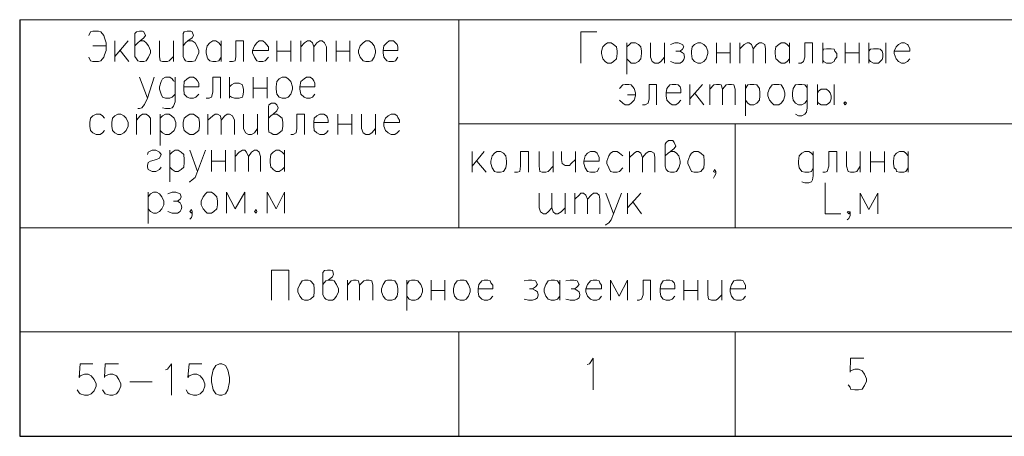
# Model space of a CAD drawing. Extents: x 4085 to 16488, y -65 to 12615.
# Tile 214 of 229: x 15860 to 15906, y 11576 to 11596. Entities that reach past the tile are written whole.
import ezdxf

# ---------------------------------------------------------------- set-up
doc = ezdxf.new("R2010")
doc.units = 0
doc.header["$MEASUREMENT"] = 0
doc.linetypes.add('CONTI', pattern=[0])
doc.layers.get('0').update_dxf_attribs({"color": 250, "linetype": 'CONTI'})

msp = doc.modelspace()

# ---------------------------------------------------------------- linework, layer by layer
at = {"linetype": 'Continuous'}
for p, q in [((15859.674, 11595.526, -1122.164), (15859.676, 11575.928, -1122.164)), ((15859.676, 11575.928, -1122.164), (15952.151, 11575.928, -1122.164))]:
    msp.add_line(p, q, dxfattribs=at)
at = {"color": 0, "linetype": 'ByBlock', "lineweight": 15, "transparency": 33554676, "elevation": -1122.164}
for points in [[(15859.674, 11595.526), (15952.151, 11595.526)], [(15880.33, 11595.526), (15880.33, 11585.741)], [(15862.922, 11594.786), (15863.008, 11594.957), (15863.121, 11594.986), (15863.377, 11594.986), (15863.491, 11594.957), (15863.633, 11594.786), (15863.662, 11594.673), (15863.747, 11594.445), (15863.747, 11594.075), (15863.662, 11593.876), (15863.633, 11593.762), (15863.491, 11593.592), (15863.377, 11593.563), (15863.121, 11593.563), (15863.008, 11593.592), (15862.922, 11593.762)], [(15865.084, 11594.303), (15865.226, 11594.445), (15865.34, 11594.53), (15865.511, 11594.673), (15865.596, 11594.786), (15865.511, 11594.957), (15865.454, 11594.986), (15865.312, 11594.986), (15865.169, 11594.957), (15865.084, 11594.872), (15865.084, 11593.791), (15865.169, 11593.677), (15865.226, 11593.592), (15865.34, 11593.563), (15865.511, 11593.563), (15865.624, 11593.592), (15865.738, 11593.762), (15865.824, 11593.962), (15865.824, 11594.075), (15865.738, 11594.303), (15865.624, 11594.445), (15865.511, 11594.53), (15865.34, 11594.53)], [(15867.36, 11594.303), (15867.473, 11594.445), (15867.587, 11594.53), (15867.786, 11594.673), (15867.843, 11594.786), (15867.786, 11594.957), (15867.729, 11594.986), (15867.559, 11594.986), (15867.416, 11594.957), (15867.36, 11594.872), (15867.36, 11593.791), (15867.416, 11593.677), (15867.473, 11593.592), (15867.587, 11593.563), (15867.786, 11593.563), (15867.928, 11593.592), (15868.014, 11593.762), (15868.099, 11593.962), (15868.099, 11594.075), (15868.014, 11594.303), (15867.928, 11594.445), (15867.786, 11594.53), (15867.587, 11594.53)], [(15886.816, 11594.957), (15886.076, 11594.957), (15886.076, 11593.478)], [(15864.145, 11594.53), (15864.145, 11593.563)], [(15864.771, 11594.53), (15864.145, 11593.791)], [(15866.25, 11594.53), (15866.25, 11593.791), (15866.279, 11593.592), (15866.392, 11593.563), (15866.62, 11593.563), (15866.705, 11593.592), (15866.904, 11593.791)], [(15866.904, 11594.53), (15866.904, 11593.563)], [(15869.152, 11593.762), (15869.038, 11593.592), (15868.896, 11593.563), (15868.753, 11593.563), (15868.611, 11593.592), (15868.526, 11593.677), (15868.497, 11593.762), (15868.44, 11593.962), (15868.44, 11594.075), (15868.497, 11594.303), (15868.611, 11594.445), (15868.753, 11594.53), (15868.896, 11594.53), (15869.038, 11594.445), (15869.152, 11594.303)], [(15869.152, 11594.53), (15869.152, 11593.563)], [(15870.204, 11594.53), (15869.834, 11594.53), (15869.834, 11593.791), (15869.806, 11593.592), (15869.692, 11593.563), (15869.55, 11593.563)], [(15870.204, 11594.53), (15870.204, 11593.563)], [(15870.631, 11594.075), (15871.37, 11594.075), (15871.37, 11594.246), (15871.285, 11594.36), (15871.228, 11594.445), (15871.114, 11594.53), (15870.944, 11594.53), (15870.83, 11594.445), (15870.716, 11594.303), (15870.631, 11594.075), (15870.631, 11593.962), (15870.716, 11593.762), (15870.83, 11593.592), (15870.944, 11593.563), (15871.114, 11593.563), (15871.228, 11593.592), (15871.37, 11593.762)], [(15871.768, 11594.53), (15871.768, 11593.563)], [(15872.423, 11594.53), (15872.423, 11593.563)], [(15872.906, 11594.53), (15872.906, 11593.563)], [(15872.906, 11594.246), (15873.077, 11594.445), (15873.219, 11594.53), (15873.333, 11594.53), (15873.447, 11594.445), (15873.504, 11594.246), (15873.504, 11593.563)], [(15873.504, 11594.246), (15873.646, 11594.445), (15873.788, 11594.53), (15873.902, 11594.53), (15874.016, 11594.445), (15874.101, 11594.246), (15874.101, 11593.563)], [(15874.556, 11594.53), (15874.556, 11593.563)], [(15875.21, 11594.53), (15875.21, 11593.563)], [(15875.95, 11594.53), (15876.12, 11594.53), (15876.234, 11594.445), (15876.348, 11594.303), (15876.405, 11594.075), (15876.405, 11593.962), (15876.348, 11593.762), (15876.234, 11593.592), (15876.12, 11593.563), (15875.95, 11593.563), (15875.836, 11593.592), (15875.694, 11593.762), (15875.608, 11593.962), (15875.608, 11594.075), (15875.694, 11594.303), (15875.836, 11594.445), (15875.95, 11594.53)], [(15876.775, 11594.075), (15877.457, 11594.075), (15877.457, 11594.246), (15877.429, 11594.36), (15877.344, 11594.445), (15877.258, 11594.53), (15877.059, 11594.53), (15876.945, 11594.445), (15876.803, 11594.303), (15876.775, 11594.075), (15876.775, 11593.962), (15876.803, 11593.762), (15876.945, 11593.592), (15877.059, 11593.563), (15877.258, 11593.563), (15877.344, 11593.592), (15877.457, 11593.762)], [(15863.121, 11594.303), (15863.747, 11594.303)], [(15864.401, 11594.075), (15864.8, 11593.563)], [(15871.768, 11594.047), (15872.423, 11594.047)], [(15874.556, 11594.047), (15875.21, 11594.047)], [(15887.328, 11594.445), (15887.498, 11594.445), (15887.612, 11594.36), (15887.754, 11594.246), (15887.783, 11594.047), (15887.783, 11593.933), (15887.754, 11593.677), (15887.612, 11593.563), (15887.498, 11593.478), (15887.328, 11593.478), (15887.214, 11593.563), (15887.1, 11593.677), (15887.043, 11593.933), (15887.043, 11594.047), (15887.1, 11594.246), (15887.214, 11594.36), (15887.328, 11594.445)], [(15888.238, 11594.445), (15888.238, 11592.966)], [(15888.238, 11594.246), (15888.352, 11594.36), (15888.437, 11594.445), (15888.636, 11594.445), (15888.778, 11594.36), (15888.892, 11594.246), (15888.92, 11594.047), (15888.92, 11593.933), (15888.892, 11593.677), (15888.778, 11593.563), (15888.636, 11593.478), (15888.437, 11593.478), (15888.352, 11593.563), (15888.238, 11593.677)], [(15889.347, 11594.445), (15889.347, 11593.762), (15889.432, 11593.563), (15889.546, 11593.478), (15889.717, 11593.478), (15889.831, 11593.563), (15890.001, 11593.762)], [(15890.001, 11594.445), (15890.001, 11593.478)], [(15890.286, 11594.36), (15890.485, 11594.445), (15890.656, 11594.445), (15890.855, 11594.36), (15890.912, 11594.246), (15890.855, 11594.132), (15890.741, 11594.047), (15890.542, 11594.047)], [(15890.741, 11594.047), (15890.855, 11593.962), (15890.912, 11593.933), (15890.94, 11593.762), (15890.912, 11593.649), (15890.855, 11593.563), (15890.741, 11593.478), (15890.485, 11593.478), (15890.286, 11593.563)], [(15891.566, 11594.445), (15891.708, 11594.445), (15891.85, 11594.36), (15891.964, 11594.246), (15892.049, 11594.047), (15892.049, 11593.933), (15891.964, 11593.677), (15891.85, 11593.563), (15891.708, 11593.478), (15891.566, 11593.478), (15891.424, 11593.563), (15891.31, 11593.677), (15891.281, 11593.933), (15891.281, 11594.047), (15891.31, 11594.246), (15891.424, 11594.36), (15891.566, 11594.445)], [(15892.448, 11594.445), (15892.448, 11593.478)], [(15893.102, 11594.445), (15893.102, 11593.478)], [(15893.557, 11594.445), (15893.557, 11593.478)], [(15893.557, 11594.161), (15893.756, 11594.36), (15893.898, 11594.445), (15893.984, 11594.445), (15894.097, 11594.36), (15894.183, 11594.161), (15894.183, 11593.478)], [(15894.183, 11594.161), (15894.353, 11594.36), (15894.467, 11594.445), (15894.581, 11594.445), (15894.723, 11594.36), (15894.752, 11594.161), (15894.752, 11593.478)], [(15895.889, 11593.677), (15895.776, 11593.563), (15895.662, 11593.478), (15895.491, 11593.478), (15895.377, 11593.563), (15895.292, 11593.649), (15895.235, 11593.677), (15895.207, 11593.933), (15895.207, 11594.047), (15895.235, 11594.246), (15895.377, 11594.36), (15895.491, 11594.445), (15895.662, 11594.445), (15895.776, 11594.36), (15895.889, 11594.246)], [(15895.889, 11594.445), (15895.889, 11593.478)], [(15896.97, 11594.445), (15896.6, 11594.445), (15896.6, 11593.762), (15896.544, 11593.563), (15896.43, 11593.478), (15896.316, 11593.478)], [(15896.97, 11594.445), (15896.97, 11593.478)], [(15897.454, 11594.445), (15897.454, 11593.478)], [(15897.454, 11594.047), (15897.482, 11594.132), (15897.624, 11594.161), (15897.795, 11594.161), (15897.852, 11594.161), (15897.994, 11594.132), (15898.023, 11594.047), (15898.108, 11593.933), (15898.108, 11593.762), (15898.023, 11593.649), (15897.994, 11593.563), (15897.852, 11593.478), (15897.624, 11593.478), (15897.482, 11593.563), (15897.454, 11593.649)], [(15898.506, 11594.445), (15898.506, 11593.478)], [(15899.16, 11594.445), (15899.16, 11593.478)], [(15899.616, 11594.445), (15899.616, 11593.478)], [(15899.616, 11594.047), (15899.701, 11594.132), (15899.843, 11594.161), (15899.985, 11594.161), (15900.071, 11594.161), (15900.156, 11594.132), (15900.241, 11594.047), (15900.27, 11593.933), (15900.27, 11593.762), (15900.241, 11593.649), (15900.156, 11593.563), (15900.071, 11593.478), (15899.843, 11593.478), (15899.701, 11593.563), (15899.616, 11593.649)], [(15900.412, 11594.445), (15900.412, 11593.478)], [(15900.81, 11594.047), (15901.55, 11594.047), (15901.55, 11594.161), (15901.464, 11594.331), (15901.436, 11594.36), (15901.294, 11594.445), (15901.152, 11594.445), (15901.009, 11594.36), (15900.896, 11594.246), (15900.81, 11594.047), (15900.81, 11593.933), (15900.896, 11593.677), (15901.009, 11593.563), (15901.152, 11593.478), (15901.294, 11593.478), (15901.436, 11593.563), (15901.55, 11593.677)], [(15892.448, 11593.962), (15893.102, 11593.962)], [(15898.506, 11593.962), (15899.16, 11593.962)], [(15865.312, 11592.824), (15865.681, 11591.828), (15865.994, 11592.824)], [(15866.99, 11592.625), (15866.904, 11592.653), (15866.848, 11592.738), (15866.734, 11592.824), (15866.535, 11592.824), (15866.392, 11592.738), (15866.336, 11592.625), (15866.25, 11592.369), (15866.25, 11592.255), (15866.336, 11592.027), (15866.392, 11591.885), (15866.535, 11591.828), (15866.734, 11591.828), (15866.848, 11591.885), (15866.99, 11592.027)], [(15866.99, 11592.824), (15866.99, 11591.658), (15866.904, 11591.458), (15866.848, 11591.373), (15866.734, 11591.345), (15866.535, 11591.345), (15866.392, 11591.373)], [(15867.388, 11592.369), (15868.099, 11592.369), (15868.099, 11592.539), (15868.042, 11592.653), (15867.957, 11592.738), (15867.843, 11592.824), (15867.672, 11592.824), (15867.559, 11592.738), (15867.416, 11592.625), (15867.388, 11592.369), (15867.388, 11592.255), (15867.416, 11592.027), (15867.559, 11591.885), (15867.672, 11591.828), (15867.843, 11591.828), (15867.957, 11591.885), (15868.099, 11592.027)], [(15869.123, 11592.824), (15868.753, 11592.824), (15868.753, 11592.113), (15868.696, 11591.885), (15868.583, 11591.828), (15868.44, 11591.828)], [(15869.123, 11592.824), (15869.123, 11591.828)], [(15869.55, 11592.824), (15869.55, 11591.828)], [(15870.659, 11592.824), (15870.659, 11591.828)], [(15871.313, 11592.824), (15871.313, 11591.828)], [(15872.024, 11592.824), (15872.195, 11592.824), (15872.309, 11592.738), (15872.423, 11592.625), (15872.508, 11592.369), (15872.508, 11592.255), (15872.423, 11592.027), (15872.309, 11591.885), (15872.195, 11591.828), (15872.024, 11591.828), (15871.882, 11591.885), (15871.768, 11592.027), (15871.74, 11592.255), (15871.74, 11592.369), (15871.768, 11592.625), (15871.882, 11592.738), (15872.024, 11592.824)], [(15872.849, 11592.369), (15873.56, 11592.369), (15873.56, 11592.539), (15873.504, 11592.653), (15873.447, 11592.738), (15873.333, 11592.824), (15873.162, 11592.824), (15873.048, 11592.738), (15872.906, 11592.625), (15872.849, 11592.369), (15872.849, 11592.255), (15872.906, 11592.027), (15873.048, 11591.885), (15873.162, 11591.828), (15873.333, 11591.828), (15873.447, 11591.885), (15873.56, 11592.027)], [(15869.55, 11592.369), (15869.635, 11592.454), (15869.777, 11592.539), (15869.92, 11592.539), (15870.005, 11592.539), (15870.147, 11592.454), (15870.176, 11592.369), (15870.204, 11592.255), (15870.204, 11592.113), (15870.176, 11591.942), (15870.147, 11591.885), (15870.005, 11591.828), (15869.777, 11591.828), (15869.635, 11591.885), (15869.55, 11591.942)], [(15870.659, 11592.312), (15871.313, 11592.312)], [(15887.896, 11592.283), (15888.039, 11592.454), (15888.152, 11592.482), (15888.323, 11592.482), (15888.437, 11592.454), (15888.579, 11592.283), (15888.636, 11592.084), (15888.636, 11591.942), (15888.579, 11591.743), (15888.437, 11591.601), (15888.323, 11591.515), (15888.152, 11591.515), (15888.039, 11591.601), (15887.896, 11591.743)], [(15889.632, 11592.482), (15889.29, 11592.482), (15889.29, 11591.8), (15889.233, 11591.601), (15889.091, 11591.515), (15888.977, 11591.515)], [(15889.632, 11592.482), (15889.632, 11591.515)], [(15890.087, 11592.084), (15890.769, 11592.084), (15890.769, 11592.255), (15890.741, 11592.369), (15890.656, 11592.454), (15890.542, 11592.482), (15890.371, 11592.482), (15890.257, 11592.454), (15890.115, 11592.283), (15890.087, 11592.084), (15890.087, 11591.942), (15890.115, 11591.743), (15890.257, 11591.601), (15890.371, 11591.515), (15890.542, 11591.515), (15890.656, 11591.601), (15890.769, 11591.743)], [(15891.196, 11592.482), (15891.196, 11591.515)], [(15891.793, 11592.482), (15891.196, 11591.8)], [(15892.135, 11592.482), (15892.135, 11591.515)], [(15892.135, 11592.255), (15892.334, 11592.454), (15892.448, 11592.482), (15892.59, 11592.482), (15892.675, 11592.454), (15892.732, 11592.255), (15892.732, 11591.515)], [(15892.732, 11592.255), (15892.903, 11592.454), (15893.016, 11592.482), (15893.159, 11592.482), (15893.272, 11592.454), (15893.329, 11592.255), (15893.329, 11591.515)], [(15893.813, 11592.482), (15893.813, 11591.003)], [(15893.813, 11592.283), (15893.927, 11592.454), (15894.04, 11592.482), (15894.211, 11592.482), (15894.353, 11592.454), (15894.467, 11592.283), (15894.496, 11592.084), (15894.496, 11591.942), (15894.467, 11591.743), (15894.353, 11591.601), (15894.211, 11591.515), (15894.04, 11591.515), (15893.927, 11591.601), (15893.813, 11591.743)], [(15895.15, 11592.482), (15895.377, 11592.482), (15895.491, 11592.454), (15895.605, 11592.283), (15895.662, 11592.084), (15895.662, 11591.942), (15895.605, 11591.743), (15895.491, 11591.601), (15895.377, 11591.515), (15895.15, 11591.515), (15895.064, 11591.601), (15894.951, 11591.743), (15894.865, 11591.942), (15894.865, 11592.084), (15894.951, 11592.283), (15895.064, 11592.454), (15895.15, 11592.482)], [(15896.714, 11592.283), (15896.686, 11592.369), (15896.6, 11592.454), (15896.458, 11592.482), (15896.316, 11592.482), (15896.174, 11592.454), (15896.06, 11592.283), (15896.032, 11592.084), (15896.032, 11591.942), (15896.06, 11591.743), (15896.174, 11591.601), (15896.316, 11591.515), (15896.458, 11591.515), (15896.6, 11591.601), (15896.714, 11591.743)], [(15896.714, 11592.482), (15896.714, 11591.373), (15896.686, 11591.174), (15896.6, 11591.089), (15896.458, 11591.003), (15896.316, 11591.003), (15896.174, 11591.089)], [(15897.198, 11592.482), (15897.198, 11591.515)], [(15897.198, 11592.084), (15897.255, 11592.17), (15897.368, 11592.255), (15897.568, 11592.255), (15897.624, 11592.255), (15897.738, 11592.17), (15897.795, 11592.084), (15897.852, 11591.942), (15897.852, 11591.8), (15897.795, 11591.658), (15897.738, 11591.601), (15897.624, 11591.515), (15897.368, 11591.515), (15897.255, 11591.601), (15897.198, 11591.658)], [(15897.994, 11592.482), (15897.994, 11591.515)], [(15865.681, 11591.828), (15865.539, 11591.544), (15865.425, 11591.373), (15865.312, 11591.345), (15865.226, 11591.345)], [(15888.636, 11591.999), (15888.266, 11591.999)], [(15891.424, 11592.084), (15891.85, 11591.515)], [(15871.37, 11590.89), (15871.484, 11591.003), (15871.598, 11591.089), (15871.768, 11591.231), (15871.825, 11591.373), (15871.768, 11591.515), (15871.683, 11591.601), (15871.512, 11591.601), (15871.399, 11591.515), (15871.37, 11591.43), (15871.37, 11590.406), (15871.399, 11590.235), (15871.484, 11590.207), (15871.598, 11590.122), (15871.768, 11590.122), (15871.882, 11590.207), (15872.024, 11590.321), (15872.053, 11590.52), (15872.053, 11590.69), (15872.024, 11590.89), (15871.882, 11591.003), (15871.768, 11591.089), (15871.598, 11591.089)], [(15898.506, 11591.658), (15898.449, 11591.601), (15898.506, 11591.515), (15898.563, 11591.601), (15898.506, 11591.658)], [(15863.662, 11590.89), (15863.576, 11591.003), (15863.463, 11591.089), (15863.264, 11591.089), (15863.121, 11591.003), (15863.008, 11590.89), (15862.979, 11590.69), (15862.979, 11590.52), (15863.008, 11590.321), (15863.121, 11590.207), (15863.264, 11590.122), (15863.463, 11590.122), (15863.576, 11590.207), (15863.662, 11590.321)], [(15864.288, 11591.089), (15864.43, 11591.089), (15864.572, 11591.003), (15864.686, 11590.89), (15864.771, 11590.69), (15864.771, 11590.52), (15864.686, 11590.321), (15864.572, 11590.207), (15864.43, 11590.122), (15864.288, 11590.122), (15864.145, 11590.207), (15864.032, 11590.321), (15864.003, 11590.52), (15864.003, 11590.69), (15864.032, 11590.89), (15864.145, 11591.003), (15864.288, 11591.089)], [(15865.169, 11591.089), (15865.169, 11590.122)], [(15865.169, 11590.804), (15865.34, 11591.003), (15865.454, 11591.089), (15865.624, 11591.089), (15865.738, 11591.003), (15865.824, 11590.89), (15865.824, 11590.122)], [(15866.279, 11591.089), (15866.279, 11589.61)], [(15866.279, 11590.89), (15866.392, 11591.003), (15866.535, 11591.089), (15866.705, 11591.089), (15866.819, 11591.003), (15866.933, 11590.89), (15867.018, 11590.69), (15867.018, 11590.52), (15866.933, 11590.321), (15866.819, 11590.207), (15866.705, 11590.122), (15866.535, 11590.122), (15866.392, 11590.207), (15866.279, 11590.321)], [(15867.672, 11591.089), (15867.843, 11591.089), (15867.957, 11591.003), (15868.099, 11590.89), (15868.128, 11590.69), (15868.128, 11590.52), (15868.099, 11590.321), (15867.957, 11590.207), (15867.843, 11590.122), (15867.672, 11590.122), (15867.559, 11590.207), (15867.416, 11590.321), (15867.36, 11590.52), (15867.36, 11590.69), (15867.416, 11590.89), (15867.559, 11591.003), (15867.672, 11591.089)], [(15868.526, 11591.089), (15868.526, 11590.122)], [(15868.526, 11590.804), (15868.753, 11591.003), (15868.867, 11591.089), (15868.981, 11591.089), (15869.123, 11591.003), (15869.152, 11590.804), (15869.152, 11590.122)], [(15869.152, 11590.804), (15869.322, 11591.003), (15869.436, 11591.089), (15869.55, 11591.089), (15869.692, 11591.003), (15869.777, 11590.804), (15869.777, 11590.122)], [(15870.204, 11591.089), (15870.204, 11590.406), (15870.289, 11590.207), (15870.432, 11590.122), (15870.574, 11590.122), (15870.716, 11590.207), (15870.858, 11590.406)], [(15870.858, 11591.089), (15870.858, 11590.122)], [(15873.077, 11591.089), (15872.707, 11591.089), (15872.707, 11590.406), (15872.679, 11590.207), (15872.536, 11590.122), (15872.423, 11590.122)], [(15873.077, 11591.089), (15873.077, 11590.122)], [(15873.504, 11590.69), (15874.186, 11590.69), (15874.186, 11590.804), (15874.158, 11590.918), (15874.101, 11591.003), (15873.987, 11591.089), (15873.788, 11591.089), (15873.646, 11591.003), (15873.532, 11590.89), (15873.504, 11590.69), (15873.504, 11590.52), (15873.532, 11590.321), (15873.646, 11590.207), (15873.788, 11590.122), (15873.987, 11590.122), (15874.101, 11590.207), (15874.186, 11590.321)], [(15874.641, 11591.089), (15874.641, 11590.122)], [(15875.296, 11591.089), (15875.296, 11590.122)], [(15875.751, 11591.089), (15875.751, 11590.406), (15875.836, 11590.207), (15875.95, 11590.122), (15876.12, 11590.122), (15876.234, 11590.207), (15876.405, 11590.406)], [(15876.405, 11591.089), (15876.405, 11590.122)], [(15876.803, 11590.69), (15877.543, 11590.69), (15877.543, 11590.804), (15877.457, 11590.918), (15877.429, 11591.003), (15877.315, 11591.089), (15877.144, 11591.089), (15877.002, 11591.003), (15876.888, 11590.89), (15876.803, 11590.69), (15876.803, 11590.52), (15876.888, 11590.321), (15877.002, 11590.207), (15877.144, 11590.122), (15877.315, 11590.122), (15877.429, 11590.207), (15877.543, 11590.321)], [(15874.641, 11590.605), (15875.296, 11590.605)], [(15880.33, 11590.634), (15932.27, 11590.634)], [(15893.329, 11590.634), (15893.329, 11585.741)], [(15890.03, 11589.126), (15890.172, 11589.24), (15890.286, 11589.325), (15890.456, 11589.467), (15890.542, 11589.581), (15890.456, 11589.752), (15890.4, 11589.837), (15890.2, 11589.837), (15890.087, 11589.752), (15890.03, 11589.666), (15890.03, 11588.642), (15890.087, 11588.472), (15890.172, 11588.386), (15890.286, 11588.358), (15890.456, 11588.358), (15890.57, 11588.386), (15890.684, 11588.557), (15890.741, 11588.756), (15890.741, 11588.87), (15890.684, 11589.126), (15890.57, 11589.24), (15890.456, 11589.325), (15890.286, 11589.325)], [(15865.681, 11589.183), (15865.71, 11589.297), (15865.909, 11589.382), (15866.08, 11589.382), (15866.25, 11589.297), (15866.336, 11589.183), (15866.25, 11589.012), (15866.108, 11588.955), (15865.824, 11588.87), (15865.71, 11588.813), (15865.681, 11588.671), (15865.681, 11588.586), (15865.71, 11588.472), (15865.909, 11588.386), (15866.08, 11588.386), (15866.25, 11588.472), (15866.336, 11588.586)], [(15866.734, 11589.382), (15866.734, 11587.903)], [(15866.734, 11589.183), (15866.848, 11589.297), (15866.99, 11589.382), (15867.132, 11589.382), (15867.274, 11589.297), (15867.388, 11589.183), (15867.416, 11588.955), (15867.416, 11588.813), (15867.388, 11588.586), (15867.274, 11588.472), (15867.132, 11588.386), (15866.99, 11588.386), (15866.848, 11588.472), (15866.734, 11588.586)], [(15867.672, 11589.382), (15868.042, 11588.386), (15868.412, 11589.382)], [(15868.696, 11589.382), (15868.696, 11588.386)], [(15869.351, 11589.382), (15869.351, 11588.386)], [(15869.806, 11589.382), (15869.806, 11588.386)], [(15869.806, 11589.098), (15870.005, 11589.297), (15870.147, 11589.382), (15870.261, 11589.382), (15870.346, 11589.297), (15870.432, 11589.098), (15870.432, 11588.386)], [(15870.432, 11589.098), (15870.574, 11589.297), (15870.716, 11589.382), (15870.83, 11589.382), (15870.944, 11589.297), (15871, 11589.098), (15871, 11588.386)], [(15872.138, 11588.586), (15872.024, 11588.472), (15871.882, 11588.386), (15871.74, 11588.386), (15871.598, 11588.472), (15871.569, 11588.529), (15871.484, 11588.586), (15871.456, 11588.813), (15871.456, 11588.955), (15871.484, 11589.183), (15871.598, 11589.297), (15871.74, 11589.382), (15871.882, 11589.382), (15872.024, 11589.297), (15872.138, 11589.183)], [(15872.138, 11589.382), (15872.138, 11588.386)], [(15880.956, 11589.325), (15880.956, 11588.358)], [(15881.525, 11589.325), (15880.956, 11588.642)], [(15882.122, 11589.325), (15882.293, 11589.325), (15882.435, 11589.24), (15882.549, 11589.126), (15882.577, 11588.87), (15882.577, 11588.756), (15882.549, 11588.557), (15882.435, 11588.386), (15882.293, 11588.358), (15882.122, 11588.358), (15882.008, 11588.386), (15881.895, 11588.557), (15881.838, 11588.756), (15881.838, 11588.87), (15881.895, 11589.126), (15882.008, 11589.24), (15882.122, 11589.325)], [(15883.601, 11589.325), (15883.232, 11589.325), (15883.232, 11588.642), (15883.203, 11588.386), (15883.089, 11588.358), (15882.947, 11588.358)], [(15883.601, 11589.325), (15883.601, 11588.358)], [(15884.113, 11589.325), (15884.113, 11588.642), (15884.142, 11588.386), (15884.256, 11588.358), (15884.426, 11588.358), (15884.54, 11588.386), (15884.768, 11588.642)], [(15884.768, 11589.325), (15884.768, 11588.358)], [(15885.166, 11589.325), (15885.166, 11588.955), (15885.194, 11588.756), (15885.336, 11588.671), (15885.536, 11588.671), (15885.621, 11588.756), (15885.82, 11588.955)], [(15885.82, 11589.325), (15885.82, 11588.358)], [(15886.218, 11588.87), (15886.929, 11588.87), (15886.929, 11589.041), (15886.872, 11589.183), (15886.844, 11589.24), (15886.73, 11589.325), (15886.531, 11589.325), (15886.389, 11589.24), (15886.275, 11589.126), (15886.218, 11588.87), (15886.218, 11588.756), (15886.275, 11588.557), (15886.389, 11588.386), (15886.531, 11588.358), (15886.73, 11588.358), (15886.844, 11588.386), (15886.929, 11588.557)], [(15888.039, 11589.126), (15887.896, 11589.24), (15887.783, 11589.325), (15887.584, 11589.325), (15887.47, 11589.24), (15887.384, 11589.126), (15887.299, 11588.87), (15887.299, 11588.756), (15887.384, 11588.557), (15887.47, 11588.386), (15887.584, 11588.358), (15887.783, 11588.358), (15887.896, 11588.386), (15888.039, 11588.557)], [(15888.352, 11589.325), (15888.352, 11588.358)], [(15888.352, 11589.041), (15888.579, 11589.24), (15888.693, 11589.325), (15888.778, 11589.325), (15888.892, 11589.24), (15888.977, 11589.041), (15888.977, 11588.358)], [(15888.977, 11589.041), (15889.148, 11589.24), (15889.262, 11589.325), (15889.376, 11589.325), (15889.518, 11589.24), (15889.546, 11589.041), (15889.546, 11588.358)], [(15891.395, 11589.325), (15891.594, 11589.325), (15891.708, 11589.24), (15891.85, 11589.126), (15891.879, 11588.87), (15891.879, 11588.756), (15891.85, 11588.557), (15891.708, 11588.386), (15891.594, 11588.358), (15891.395, 11588.358), (15891.281, 11588.386), (15891.196, 11588.557), (15891.111, 11588.756), (15891.111, 11588.87), (15891.196, 11589.126), (15891.281, 11589.24), (15891.395, 11589.325)], [(15896.999, 11589.126), (15896.97, 11589.183), (15896.913, 11589.24), (15896.8, 11589.325), (15896.6, 11589.325), (15896.458, 11589.24), (15896.344, 11589.126), (15896.316, 11588.87), (15896.316, 11588.756), (15896.344, 11588.557), (15896.458, 11588.386), (15896.6, 11588.358), (15896.8, 11588.358), (15896.913, 11588.386), (15896.999, 11588.557)], [(15896.999, 11589.325), (15896.999, 11588.187), (15896.97, 11587.988), (15896.913, 11587.903), (15896.8, 11587.846), (15896.6, 11587.846), (15896.458, 11587.903)], [(15898.108, 11589.325), (15897.738, 11589.325), (15897.738, 11588.642), (15897.653, 11588.386), (15897.568, 11588.358), (15897.454, 11588.358)], [(15898.108, 11589.325), (15898.108, 11588.358)], [(15898.563, 11589.325), (15898.563, 11588.642), (15898.648, 11588.386), (15898.762, 11588.358), (15898.933, 11588.358), (15899.047, 11588.386), (15899.217, 11588.642)], [(15899.217, 11589.325), (15899.217, 11588.358)], [(15899.701, 11589.325), (15899.701, 11588.358)], [(15900.355, 11589.325), (15900.355, 11588.358)], [(15901.464, 11588.557), (15901.351, 11588.386), (15901.265, 11588.358), (15901.066, 11588.358), (15900.924, 11588.386), (15900.896, 11588.472), (15900.81, 11588.557), (15900.782, 11588.756), (15900.782, 11588.87), (15900.81, 11589.126), (15900.924, 11589.24), (15901.066, 11589.325), (15901.265, 11589.325), (15901.351, 11589.24), (15901.464, 11589.126)], [(15901.464, 11589.325), (15901.464, 11588.358)], [(15868.696, 11588.87), (15869.351, 11588.87)], [(15881.184, 11588.87), (15881.61, 11588.358)], [(15892.419, 11588.386), (15892.362, 11588.358), (15892.305, 11588.386), (15892.362, 11588.472), (15892.419, 11588.386), (15892.419, 11588.273), (15892.362, 11588.159), (15892.305, 11588.074)], [(15899.701, 11588.842), (15900.355, 11588.842)], [(15868.042, 11588.386), (15867.928, 11588.102), (15867.786, 11587.988), (15867.672, 11587.903), (15867.644, 11587.903)], [(15897.568, 11587.846), (15897.568, 11586.395), (15898.307, 11586.395)], [(15865.71, 11587.419), (15865.71, 11585.94)], [(15865.71, 11587.192), (15865.824, 11587.334), (15865.966, 11587.419), (15866.108, 11587.419), (15866.25, 11587.334), (15866.364, 11587.192), (15866.449, 11586.993), (15866.449, 11586.822), (15866.364, 11586.623), (15866.25, 11586.509), (15866.108, 11586.424), (15865.966, 11586.424), (15865.824, 11586.509), (15865.71, 11586.623)], [(15866.648, 11587.334), (15866.848, 11587.419), (15867.018, 11587.419), (15867.217, 11587.334), (15867.274, 11587.192), (15867.217, 11587.078), (15867.104, 11586.993), (15866.904, 11586.993)], [(15868.497, 11587.419), (15868.696, 11587.419), (15868.81, 11587.334), (15868.952, 11587.192), (15868.981, 11586.993), (15868.981, 11586.822), (15868.952, 11586.623), (15868.81, 11586.509), (15868.696, 11586.424), (15868.497, 11586.424), (15868.412, 11586.509), (15868.298, 11586.623), (15868.213, 11586.822), (15868.213, 11586.993), (15868.298, 11587.192), (15868.412, 11587.334), (15868.497, 11587.419)], [(15870.261, 11586.424), (15870.261, 11587.419), (15869.806, 11586.623), (15869.408, 11587.419), (15869.408, 11586.424)], [(15872.138, 11586.424), (15872.138, 11587.419), (15871.74, 11586.623), (15871.313, 11587.419), (15871.313, 11586.424)], [(15884.711, 11586.68), (15884.54, 11586.481), (15884.426, 11586.395), (15884.312, 11586.395), (15884.17, 11586.481), (15884.113, 11586.68), (15884.113, 11587.362)], [(15885.336, 11586.68), (15885.137, 11586.481), (15884.995, 11586.395), (15884.881, 11586.395), (15884.768, 11586.481), (15884.711, 11586.68), (15884.711, 11587.362)], [(15885.336, 11586.395), (15885.336, 11587.362)], [(15885.792, 11587.362), (15885.792, 11586.395)], [(15885.792, 11587.078), (15885.991, 11587.277), (15886.076, 11587.362), (15886.19, 11587.362), (15886.304, 11587.277), (15886.389, 11587.078), (15886.389, 11586.395)], [(15886.389, 11587.078), (15886.56, 11587.277), (15886.673, 11587.362), (15886.816, 11587.362), (15886.929, 11587.277), (15886.958, 11587.078), (15886.958, 11586.395)], [(15887.242, 11587.362), (15887.612, 11586.395), (15887.982, 11587.362)], [(15888.266, 11587.362), (15888.266, 11586.395)], [(15888.892, 11587.362), (15888.266, 11586.68)], [(15900.042, 11586.395), (15900.042, 11587.362), (15899.616, 11586.594), (15899.217, 11587.362), (15899.217, 11586.395)], [(15867.104, 11586.993), (15867.217, 11586.907), (15867.274, 11586.822), (15867.303, 11586.708), (15867.274, 11586.594), (15867.217, 11586.509), (15867.104, 11586.424), (15866.848, 11586.424), (15866.648, 11586.509)], [(15867.786, 11586.509), (15867.758, 11586.424), (15867.672, 11586.509), (15867.758, 11586.594), (15867.786, 11586.509), (15867.786, 11586.338), (15867.758, 11586.225), (15867.672, 11586.139)], [(15870.801, 11586.594), (15870.716, 11586.509), (15870.801, 11586.424), (15870.83, 11586.509), (15870.801, 11586.594)], [(15888.522, 11586.964), (15888.92, 11586.395)], [(15887.612, 11586.395), (15887.498, 11586.111), (15887.384, 11585.969), (15887.242, 11585.883), (15887.214, 11585.883)], [(15898.734, 11586.481), (15898.677, 11586.395), (15898.592, 11586.481), (15898.677, 11586.509), (15898.734, 11586.481), (15898.734, 11586.31), (15898.677, 11586.168), (15898.592, 11586.111)], [(15859.676, 11585.741), (15952.1, 11585.741)], [(15871.512, 11582.328), (15871.512, 11583.75), (15872.337, 11583.75), (15872.337, 11582.328)], [(15873.93, 11583.067), (15874.072, 11583.238), (15874.186, 11583.266), (15874.385, 11583.437), (15874.442, 11583.551), (15874.385, 11583.722), (15874.3, 11583.75), (15874.158, 11583.75), (15874.016, 11583.722), (15873.93, 11583.636), (15873.93, 11582.584), (15874.016, 11582.442), (15874.072, 11582.385), (15874.186, 11582.328), (15874.385, 11582.328), (15874.471, 11582.385), (15874.584, 11582.527), (15874.67, 11582.726), (15874.67, 11582.868), (15874.584, 11583.067), (15874.471, 11583.238), (15874.385, 11583.266), (15874.186, 11583.266)], [(15873.077, 11583.266), (15873.248, 11583.266), (15873.361, 11583.238), (15873.504, 11583.067), (15873.532, 11582.868), (15873.532, 11582.726), (15873.504, 11582.527), (15873.361, 11582.385), (15873.248, 11582.328), (15873.077, 11582.328), (15872.963, 11582.385), (15872.849, 11582.527), (15872.764, 11582.726), (15872.764, 11582.868), (15872.849, 11583.067), (15872.963, 11583.238), (15873.077, 11583.266)], [(15875.096, 11583.266), (15875.096, 11582.328)], [(15875.096, 11583.039), (15875.267, 11583.238), (15875.381, 11583.266), (15875.495, 11583.266), (15875.608, 11583.238), (15875.665, 11583.039), (15875.665, 11582.328)], [(15875.665, 11583.039), (15875.864, 11583.238), (15875.978, 11583.266), (15876.12, 11583.266), (15876.234, 11583.238), (15876.291, 11583.039), (15876.291, 11582.328)], [(15876.974, 11583.266), (15877.173, 11583.266), (15877.315, 11583.238), (15877.429, 11583.067), (15877.457, 11582.868), (15877.457, 11582.726), (15877.429, 11582.527), (15877.315, 11582.385), (15877.173, 11582.328), (15876.974, 11582.328), (15876.888, 11582.385), (15876.775, 11582.527), (15876.689, 11582.726), (15876.689, 11582.868), (15876.775, 11583.067), (15876.888, 11583.238), (15876.974, 11583.266)], [(15877.884, 11583.266), (15877.884, 11581.844)], [(15877.884, 11583.067), (15877.998, 11583.238), (15878.112, 11583.266), (15878.282, 11583.266), (15878.396, 11583.238), (15878.538, 11583.067), (15878.624, 11582.868), (15878.624, 11582.726), (15878.538, 11582.527), (15878.396, 11582.385), (15878.282, 11582.328), (15878.112, 11582.328), (15877.998, 11582.385), (15877.884, 11582.527)], [(15879.022, 11583.266), (15879.022, 11582.328)], [(15879.676, 11583.266), (15879.676, 11582.328)], [(15880.387, 11583.266), (15880.586, 11583.266), (15880.672, 11583.238), (15880.785, 11583.067), (15880.871, 11582.868), (15880.871, 11582.726), (15880.785, 11582.527), (15880.672, 11582.385), (15880.586, 11582.328), (15880.387, 11582.328), (15880.245, 11582.385), (15880.131, 11582.527), (15880.074, 11582.726), (15880.074, 11582.868), (15880.131, 11583.067), (15880.245, 11583.238), (15880.387, 11583.266)], [(15881.24, 11582.868), (15881.923, 11582.868), (15881.923, 11583.039), (15881.838, 11583.153), (15881.809, 11583.238), (15881.696, 11583.266), (15881.525, 11583.266), (15881.411, 11583.238), (15881.269, 11583.067), (15881.24, 11582.868), (15881.24, 11582.726), (15881.269, 11582.527), (15881.411, 11582.385), (15881.525, 11582.328), (15881.696, 11582.328), (15881.809, 11582.385), (15881.923, 11582.527)], [(15883.402, 11583.238), (15883.601, 11583.266), (15883.772, 11583.266), (15883.943, 11583.238), (15884.028, 11583.067), (15883.943, 11582.954), (15883.8, 11582.868), (15883.658, 11582.868)], [(15883.8, 11582.868), (15883.943, 11582.783), (15884.028, 11582.726), (15884.056, 11582.584), (15884.028, 11582.442), (15883.943, 11582.385), (15883.8, 11582.328), (15883.601, 11582.328), (15883.402, 11582.385)], [(15885.08, 11582.527), (15884.967, 11582.385), (15884.824, 11582.328), (15884.682, 11582.328), (15884.54, 11582.385), (15884.483, 11582.442), (15884.426, 11582.527), (15884.341, 11582.726), (15884.341, 11582.868), (15884.426, 11583.067), (15884.54, 11583.238), (15884.682, 11583.266), (15884.824, 11583.266), (15884.967, 11583.238), (15885.08, 11583.067)], [(15885.08, 11583.266), (15885.08, 11582.328)], [(15885.365, 11583.238), (15885.564, 11583.266), (15885.735, 11583.266), (15885.905, 11583.238), (15885.991, 11583.067), (15885.905, 11582.954), (15885.792, 11582.868), (15885.621, 11582.868)], [(15885.792, 11582.868), (15885.905, 11582.783), (15885.991, 11582.726), (15886.019, 11582.584), (15885.991, 11582.442), (15885.905, 11582.385), (15885.792, 11582.328), (15885.564, 11582.328), (15885.365, 11582.385)], [(15886.304, 11582.868), (15887.043, 11582.868), (15887.043, 11583.039), (15886.958, 11583.153), (15886.929, 11583.238), (15886.816, 11583.266), (15886.645, 11583.266), (15886.531, 11583.238), (15886.389, 11583.067), (15886.304, 11582.868), (15886.304, 11582.726), (15886.389, 11582.527), (15886.531, 11582.385), (15886.645, 11582.328), (15886.816, 11582.328), (15886.929, 11582.385), (15887.043, 11582.527)], [(15888.266, 11582.328), (15888.266, 11583.266), (15887.868, 11582.527), (15887.47, 11583.266), (15887.47, 11582.328)], [(15889.347, 11583.266), (15889.006, 11583.266), (15889.006, 11582.584), (15888.92, 11582.385), (15888.807, 11582.328), (15888.721, 11582.328)], [(15889.347, 11583.266), (15889.347, 11582.328)], [(15889.802, 11582.868), (15890.485, 11582.868), (15890.485, 11583.039), (15890.456, 11583.153), (15890.371, 11583.238), (15890.257, 11583.266), (15890.087, 11583.266), (15889.944, 11583.238), (15889.831, 11583.067), (15889.802, 11582.868), (15889.802, 11582.726), (15889.831, 11582.527), (15889.944, 11582.385), (15890.087, 11582.328), (15890.257, 11582.328), (15890.371, 11582.385), (15890.485, 11582.527)], [(15890.912, 11583.266), (15890.912, 11582.328)], [(15891.566, 11583.266), (15891.566, 11582.328)], [(15892.049, 11583.266), (15892.049, 11582.584), (15892.078, 11582.385), (15892.22, 11582.328), (15892.419, 11582.328), (15892.504, 11582.385), (15892.704, 11582.584)], [(15892.704, 11583.266), (15892.704, 11582.328)], [(15893.102, 11582.868), (15893.813, 11582.868), (15893.813, 11583.039), (15893.756, 11583.153), (15893.699, 11583.238), (15893.614, 11583.266), (15893.386, 11583.266), (15893.272, 11583.238), (15893.159, 11583.067), (15893.102, 11582.868), (15893.102, 11582.726), (15893.159, 11582.527), (15893.272, 11582.385), (15893.386, 11582.328), (15893.614, 11582.328), (15893.699, 11582.385), (15893.813, 11582.527)], [(15879.022, 11582.783), (15879.676, 11582.783)], [(15890.912, 11582.783), (15891.566, 11582.783)], [(15859.676, 11580.849), (15952.151, 11580.849)], [(15880.33, 11580.849), (15880.33, 11575.928)], [(15893.329, 11580.849), (15893.329, 11575.928)], [(15863.121, 11579.341), (15862.524, 11579.341), (15862.467, 11578.687), (15862.524, 11578.772), (15862.723, 11578.858), (15862.894, 11578.858), (15863.036, 11578.772), (15863.178, 11578.602), (15863.264, 11578.402), (15863.264, 11578.289), (15863.178, 11578.061), (15863.036, 11577.919), (15862.894, 11577.862), (15862.723, 11577.862), (15862.524, 11577.919), (15862.467, 11577.976), (15862.382, 11578.118)], [(15864.316, 11579.341), (15863.69, 11579.341), (15863.662, 11578.687), (15863.69, 11578.772), (15863.918, 11578.858), (15864.06, 11578.858), (15864.231, 11578.772), (15864.344, 11578.602), (15864.43, 11578.402), (15864.43, 11578.289), (15864.344, 11578.061), (15864.231, 11577.919), (15864.06, 11577.862), (15863.918, 11577.862), (15863.69, 11577.919), (15863.662, 11577.976), (15863.576, 11578.118)], [(15866.535, 11579.057), (15866.62, 11579.085), (15866.819, 11579.341), (15866.819, 11577.862)], [(15868.241, 11579.341), (15867.644, 11579.341), (15867.587, 11578.687), (15867.644, 11578.772), (15867.843, 11578.858), (15868.014, 11578.858), (15868.156, 11578.772), (15868.298, 11578.602), (15868.384, 11578.402), (15868.384, 11578.289), (15868.298, 11578.061), (15868.156, 11577.919), (15868.014, 11577.862), (15867.843, 11577.862), (15867.644, 11577.919), (15867.587, 11577.976), (15867.502, 11578.118)], [(15869.066, 11579.341), (15868.896, 11579.256), (15868.782, 11579.057), (15868.696, 11578.687), (15868.696, 11578.488), (15868.782, 11578.118), (15868.896, 11577.919), (15869.066, 11577.862), (15869.18, 11577.862), (15869.351, 11577.919), (15869.464, 11578.118), (15869.55, 11578.488), (15869.55, 11578.687), (15869.464, 11579.057), (15869.351, 11579.256), (15869.18, 11579.341), (15869.066, 11579.341)], [(15886.36, 11579.313), (15886.474, 11579.341), (15886.645, 11579.597), (15886.645, 11578.118)], [(15899.388, 11579.597), (15898.762, 11579.597), (15898.734, 11578.943), (15898.762, 11579), (15898.961, 11579.085), (15899.132, 11579.085), (15899.303, 11579), (15899.416, 11578.858), (15899.502, 11578.63), (15899.502, 11578.516), (15899.416, 11578.317), (15899.303, 11578.146), (15899.132, 11578.118), (15898.961, 11578.118), (15898.762, 11578.146), (15898.734, 11578.232), (15898.648, 11578.346)], [(15864.856, 11578.488), (15865.909, 11578.488)], [(15859.676, 11575.928), (15952.151, 11575.928)]]:
    msp.add_lwpolyline(points, dxfattribs=at)

doc.saveas('drawing.dxf')
